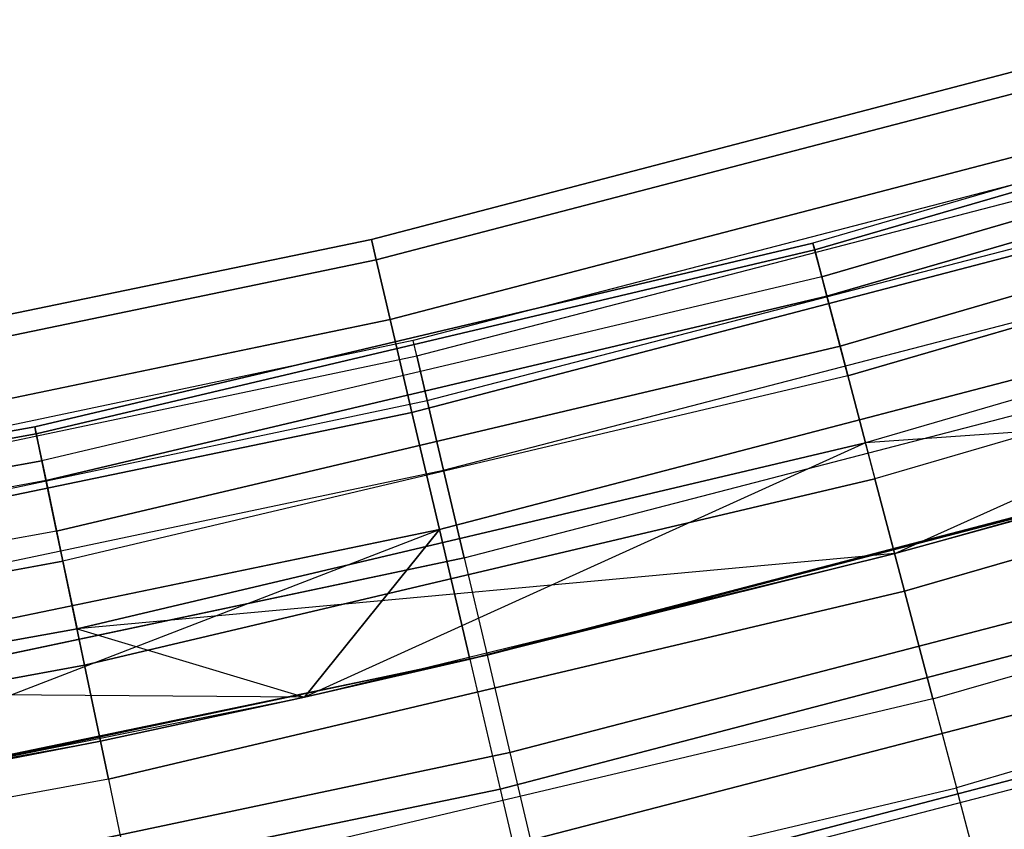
# Model space of a CAD drawing. Extents: x -135 to 135, y -135 to 135.
# Tile 98 of 207: x 14.66 to 19.23, y -72.36 to -68.6. Entities that reach past the tile are written whole.
import ezdxf

# ---------------------------------------------------------------- set-up
doc = ezdxf.new("R2010")
doc.units = 0
doc.header["$LTSCALE"] = 25.4
doc.layers.get('0').update_dxf_attribs({"linetype": 'CONTINUOUS'})

# ---------------------------------------------------------------- blocks, each defined once
blk = doc.blocks.new('SANTANA_BIURKO_A_PM_STL')
at = {"color": 0}
for p, q in [((21.8996, -68.6002, 148.8192), (18.3391, -69.6366, 148.8192)), ((21.8996, -68.6002, 148.8192), (18.3391, -69.6366, 148.8192)), ((21.8996, -68.6002, 2.1808), (18.3391, -69.6366, 2.1808)), ((21.8996, -68.6002, 2.1808), (18.3391, -69.6366, 2.1808)), ((18.3474, -69.6681, 149.359), (21.9095, -68.6313, 149.359)), ((18.3474, -69.6681, 149.359), (21.9095, -68.6313, 149.359)), ((21.9095, -68.6313, 1.641), (18.3474, -69.6681, 1.641)), ((21.9095, -68.6313, 1.641), (18.3474, -69.6681, 1.641)), ((19.8251, -68.6965, 149), (16.2915, -69.6192, 149)), ((19.8251, -68.6965, 149), (16.2915, -69.6192, 149)), ((16.2915, -69.6192, 2), (19.8251, -68.6965, 2)), ((16.2915, -69.6192, 2), (19.8251, -68.6965, 2)), ((18.3801, -69.7921, 148.3029), (21.9485, -68.7534, 148.3029)), ((18.3801, -69.7921, 148.3029), (21.9485, -68.7534, 148.3029)), ((21.9485, -68.7534, 2.6971), (18.3801, -69.7921, 2.6971)), ((21.9485, -68.7534, 2.6971), (18.3801, -69.7921, 2.6971)), ((19.8522, -68.7906, 149.618), (16.3138, -69.7145, 149.618)), ((19.8522, -68.7906, 149.618), (16.3138, -69.7145, 149.618)), ((19.8522, -68.7906, 148.382), (16.3138, -69.7145, 148.382)), ((19.8522, -68.7906, 148.382), (16.3138, -69.7145, 148.382)), ((16.3138, -69.7145, 1.382), (19.8522, -68.7906, 1.382)), ((16.3138, -69.7145, 1.382), (19.8522, -68.7906, 1.382)), ((16.3138, -69.7145, 2.618), (19.8522, -68.7906, 2.618)), ((16.3138, -69.7145, 2.618), (19.8522, -68.7906, 2.618)), ((18.4039, -69.8828, 149.8521), (21.977, -68.8427, 149.8521)), ((18.4039, -69.8828, 149.8521), (21.977, -68.8427, 149.8521)), ((21.977, -68.8427, 1.1479), (18.4039, -69.8828, 1.1479)), ((21.977, -68.8427, 1.1479), (18.4039, -69.8828, 1.1479)), ((19.931, -69.0635, 150.1756), (16.3786, -69.9911, 150.1756)), ((19.931, -69.0635, 150.1756), (16.3786, -69.9911, 150.1756)), ((19.931, -69.0635, 147.8244), (16.3786, -69.9911, 147.8244)), ((19.931, -69.0635, 147.8244), (16.3786, -69.9911, 147.8244)), ((16.3786, -69.9911, 0.8244), (19.931, -69.0635, 0.8244)), ((16.3786, -69.9911, 0.8244), (19.931, -69.0635, 0.8244)), ((16.3786, -69.9911, 3.1756), (19.931, -69.0635, 3.1756)), ((16.3786, -69.9911, 3.1756), (19.931, -69.0635, 3.1756)), ((18.465, -70.1146, 147.8772), (22.0499, -69.0711, 147.8772)), ((18.465, -70.1146, 147.8772), (22.0499, -69.0711, 147.8772)), ((22.0499, -69.0711, 3.1228), (18.465, -70.1146, 3.1228)), ((22.0499, -69.0711, 3.1228), (18.465, -70.1146, 3.1228)), ((18.5013, -70.2525, 150.2345), (22.0933, -69.207, 150.2345)), ((18.5013, -70.2525, 150.2345), (22.0933, -69.207, 150.2345)), ((22.0933, -69.207, 0.7655), (18.5013, -70.2525, 0.7655)), ((22.0933, -69.207, 0.7655), (18.5013, -70.2525, 0.7655)), ((19.7037, -69.2514, 149), (16.4844, -70.0875, 149)), ((19.7037, -69.2514, 149), (16.4844, -70.0875, 149)), ((19.7037, -69.2514, 2), (16.4844, -70.0875, 2)), ((19.7037, -69.2514, 2), (16.4844, -70.0875, 2)), ((16.5012, -70.159, 149.4635), (19.7238, -69.3221, 149.4635)), ((16.5012, -70.159, 149.4635), (19.7238, -69.3221, 149.4635)), ((16.5012, -70.159, 148.5365), (19.7238, -69.3221, 148.5365)), ((16.5012, -70.159, 148.5365), (19.7238, -69.3221, 148.5365)), ((16.5012, -70.159, 2.4635), (19.7238, -69.3221, 2.4635)), ((16.5012, -70.159, 2.4635), (19.7238, -69.3221, 2.4635)), ((16.5012, -70.159, 1.5365), (19.7238, -69.3221, 1.5365)), ((16.5012, -70.159, 1.5365), (19.7238, -69.3221, 1.5365)), ((20.0537, -69.4887, 150.618), (16.4794, -70.422, 150.618)), ((20.0537, -69.4887, 150.618), (16.4794, -70.422, 150.618)), ((20.0537, -69.4887, 147.382), (16.4794, -70.422, 147.382)), ((20.0537, -69.4887, 147.382), (16.4794, -70.422, 147.382)), ((16.4794, -70.422, 0.382), (20.0537, -69.4887, 0.382)), ((16.4794, -70.422, 0.382), (20.0537, -69.4887, 0.382)), ((16.4794, -70.422, 3.618), (20.0537, -69.4887, 3.618)), ((16.4794, -70.422, 3.618), (20.0537, -69.4887, 3.618)), ((16.55, -70.3664, 149.8817), (19.7821, -69.527, 149.8817)), ((16.55, -70.3664, 149.8817), (19.7821, -69.527, 149.8817)), ((16.55, -70.3664, 148.1183), (19.7821, -69.527, 148.1183)), ((16.55, -70.3664, 148.1183), (19.7821, -69.527, 148.1183)), ((16.55, -70.3664, 2.8817), (19.7821, -69.527, 2.8817)), ((16.55, -70.3664, 2.8817), (19.7821, -69.527, 2.8817)), ((16.55, -70.3664, 1.1183), (19.7821, -69.527, 1.1183)), ((16.55, -70.3664, 1.1183), (19.7821, -69.527, 1.1183)), ((22.1907, -69.512, 147.5975), (18.5829, -70.5622, 147.5975)), ((22.1907, -69.512, 147.5975), (18.5829, -70.5622, 147.5975)), ((22.1907, -69.512, 3.4025), (18.5829, -70.5622, 3.4025)), ((22.1907, -69.512, 3.4025), (18.5829, -70.5622, 3.4025)), ((18.7183, -71.0765, 147.5), (22.1907, -69.512, 147.5975)), ((18.7183, -71.0765, 147.5), (22.1907, -69.512, 147.5975)), ((16.2915, -69.6192, 149), (12.7155, -70.3603, 149)), ((16.2915, -69.6192, 149), (12.7155, -70.3603, 149)), ((12.7155, -70.3603, 2), (16.2915, -69.6192, 2)), ((12.7155, -70.3603, 2), (16.2915, -69.6192, 2)), ((14.73, -70.4883, 148.8192), (18.3391, -69.6366, 148.8192)), ((14.73, -70.4883, 148.8192), (18.3391, -69.6366, 148.8192)), ((18.3391, -69.6366, 2.1808), (14.73, -70.4883, 2.1808)), ((18.3391, -69.6366, 2.1808), (14.73, -70.4883, 2.1808)), ((16.2915, -69.6192, 149), (16.3138, -69.7145, 149.618)), ((16.3138, -69.7145, 148.382), (16.2915, -69.6192, 149)), ((16.2915, -69.6192, 149), (16.3138, -69.7145, 149.618)), ((16.3138, -69.7145, 148.382), (16.2915, -69.6192, 149)), ((16.2915, -69.6192, 2), (16.3138, -69.7145, 1.382)), ((16.3138, -69.7145, 2.618), (16.2915, -69.6192, 2)), ((16.2915, -69.6192, 2), (16.3138, -69.7145, 1.382)), ((16.3138, -69.7145, 2.618), (16.2915, -69.6192, 2)), ((18.3801, -69.7921, 148.3029), (18.3391, -69.6366, 148.8192)), ((18.3474, -69.6681, 149.359), (18.3391, -69.6366, 148.8192)), ((18.3801, -69.7921, 148.3029), (18.3391, -69.6366, 148.8192)), ((18.3474, -69.6681, 149.359), (18.3391, -69.6366, 148.8192)), ((18.3391, -69.6366, 2.1808), (18.3474, -69.6681, 1.641)), ((18.3801, -69.7921, 2.6971), (18.3391, -69.6366, 2.1808)), ((18.3391, -69.6366, 2.1808), (18.3474, -69.6681, 1.641)), ((18.3801, -69.7921, 2.6971), (18.3391, -69.6366, 2.1808)), ((14.7367, -70.5203, 149.359), (18.3474, -69.6681, 149.359)), ((14.7367, -70.5203, 149.359), (18.3474, -69.6681, 149.359)), ((18.3474, -69.6681, 1.641), (14.7367, -70.5203, 1.641)), ((18.3474, -69.6681, 1.641), (14.7367, -70.5203, 1.641)), ((18.4039, -69.8828, 149.8521), (18.3474, -69.6681, 149.359)), ((18.4039, -69.8828, 149.8521), (18.3474, -69.6681, 149.359)), ((18.3474, -69.6681, 1.641), (18.4039, -69.8828, 1.1479)), ((18.3474, -69.6681, 1.641), (18.4039, -69.8828, 1.1479)), ((22.2433, -69.6767, 150.4564), (18.6269, -70.7294, 150.4564)), ((22.2433, -69.6767, 150.4564), (18.6269, -70.7294, 150.4564)), ((22.2433, -69.6767, 0.5436), (18.6269, -70.7294, 0.5436)), ((22.2433, -69.6767, 0.5436), (18.6269, -70.7294, 0.5436)), ((16.3138, -69.7145, 149.618), (12.7329, -70.4566, 149.618)), ((16.3138, -69.7145, 149.618), (12.7329, -70.4566, 149.618)), ((16.3138, -69.7145, 148.382), (12.7329, -70.4566, 148.382)), ((16.3138, -69.7145, 148.382), (12.7329, -70.4566, 148.382)), ((12.7329, -70.4566, 1.382), (16.3138, -69.7145, 1.382)), ((12.7329, -70.4566, 1.382), (16.3138, -69.7145, 1.382)), ((12.7329, -70.4566, 2.618), (16.3138, -69.7145, 2.618)), ((12.7329, -70.4566, 2.618), (16.3138, -69.7145, 2.618)), ((16.3138, -69.7145, 149.618), (16.3786, -69.9911, 150.1756)), ((16.3786, -69.9911, 147.8244), (16.3138, -69.7145, 148.382)), ((16.3138, -69.7145, 149.618), (16.3786, -69.9911, 150.1756)), ((16.3786, -69.9911, 147.8244), (16.3138, -69.7145, 148.382)), ((16.3138, -69.7145, 1.382), (16.3786, -69.9911, 0.8244)), ((16.3786, -69.9911, 3.1756), (16.3138, -69.7145, 2.618)), ((16.3138, -69.7145, 1.382), (16.3786, -69.9911, 0.8244)), ((16.3786, -69.9911, 3.1756), (16.3138, -69.7145, 2.618)), ((18.3801, -69.7921, 148.3029), (14.7629, -70.6458, 148.3029)), ((18.3801, -69.7921, 148.3029), (14.7629, -70.6458, 148.3029)), ((18.3801, -69.7921, 2.6971), (14.7629, -70.6458, 2.6971)), ((18.3801, -69.7921, 2.6971), (14.7629, -70.6458, 2.6971)), ((18.3801, -69.7921, 148.3029), (18.465, -70.1146, 147.8772)), ((18.3801, -69.7921, 148.3029), (18.465, -70.1146, 147.8772)), ((18.465, -70.1146, 3.1228), (18.3801, -69.7921, 2.6971)), ((18.465, -70.1146, 3.1228), (18.3801, -69.7921, 2.6971)), ((16.626, -70.6894, 150.2135), (19.8729, -69.8462, 150.2135)), ((16.626, -70.6894, 150.2135), (19.8729, -69.8462, 150.2135)), ((16.626, -70.6894, 147.7865), (19.8729, -69.8462, 147.7865)), ((16.626, -70.6894, 147.7865), (19.8729, -69.8462, 147.7865)), ((16.626, -70.6894, 3.2135), (19.8729, -69.8462, 3.2135)), ((16.626, -70.6894, 3.2135), (19.8729, -69.8462, 3.2135)), ((16.626, -70.6894, 0.7865), (19.8729, -69.8462, 0.7865)), ((16.626, -70.6894, 0.7865), (19.8729, -69.8462, 0.7865)), ((14.7821, -70.7375, 149.8521), (18.4039, -69.8828, 149.8521)), ((14.7821, -70.7375, 149.8521), (18.4039, -69.8828, 149.8521)), ((18.4039, -69.8828, 1.1479), (14.7821, -70.7375, 1.1479)), ((18.4039, -69.8828, 1.1479), (14.7821, -70.7375, 1.1479)), ((18.5013, -70.2525, 150.2345), (18.4039, -69.8828, 149.8521)), ((18.5013, -70.2525, 150.2345), (18.4039, -69.8828, 149.8521)), ((18.4039, -69.8828, 1.1479), (18.5013, -70.2525, 0.7655)), ((18.4039, -69.8828, 1.1479), (18.5013, -70.2525, 0.7655)), ((16.3786, -69.9911, 150.1756), (12.7834, -70.7361, 150.1756)), ((16.3786, -69.9911, 150.1756), (12.7834, -70.7361, 150.1756)), ((16.3786, -69.9911, 147.8244), (12.7834, -70.7361, 147.8244)), ((16.3786, -69.9911, 147.8244), (12.7834, -70.7361, 147.8244)), ((12.7834, -70.7361, 0.8244), (16.3786, -69.9911, 0.8244)), ((12.7834, -70.7361, 0.8244), (16.3786, -69.9911, 0.8244)), ((12.7834, -70.7361, 3.1756), (16.3786, -69.9911, 3.1756)), ((12.7834, -70.7361, 3.1756), (16.3786, -69.9911, 3.1756)), ((16.3786, -69.9911, 150.1756), (16.4794, -70.422, 150.618)), ((16.4794, -70.422, 147.382), (16.3786, -69.9911, 147.8244)), ((16.3786, -69.9911, 150.1756), (16.4794, -70.422, 150.618)), ((16.4794, -70.422, 147.382), (16.3786, -69.9911, 147.8244)), ((16.3786, -69.9911, 0.8244), (16.4794, -70.422, 0.382)), ((16.4794, -70.422, 3.618), (16.3786, -69.9911, 3.1756)), ((16.3786, -69.9911, 0.8244), (16.4794, -70.422, 0.382)), ((16.4794, -70.422, 3.618), (16.3786, -69.9911, 3.1756)), ((20.2083, -70.0243, 150.9021), (16.6064, -70.9648, 150.9021)), ((20.2083, -70.0243, 150.9021), (16.6064, -70.9648, 150.9021)), ((20.2083, -70.0243, 147.0979), (16.6064, -70.9648, 147.0979)), ((20.2083, -70.0243, 147.0979), (16.6064, -70.9648, 147.0979)), ((16.6064, -70.9648, 0.0979), (20.2083, -70.0243, 0.0979)), ((16.6064, -70.9648, 0.0979), (20.2083, -70.0243, 0.0979)), ((16.6064, -70.9648, 3.9021), (20.2083, -70.0243, 3.9021)), ((16.6064, -70.9648, 3.9021), (20.2083, -70.0243, 3.9021)), ((16.4844, -70.0875, 149), (13.23, -70.7741, 149)), ((16.4844, -70.0875, 149), (13.23, -70.7741, 149)), ((16.4844, -70.0875, 2), (13.23, -70.7741, 2)), ((16.4844, -70.0875, 2), (13.23, -70.7741, 2)), ((16.5012, -70.159, 149.4635), (16.4844, -70.0875, 149)), ((16.5012, -70.159, 149.4635), (16.4844, -70.0875, 149)), ((16.5012, -70.159, 148.5365), (16.4844, -70.0875, 149)), ((16.5012, -70.159, 148.5365), (16.4844, -70.0875, 149)), ((16.5012, -70.159, 2.4635), (16.4844, -70.0875, 2)), ((16.5012, -70.159, 2.4635), (16.4844, -70.0875, 2)), ((16.5012, -70.159, 1.5365), (16.4844, -70.0875, 2)), ((16.5012, -70.159, 1.5365), (16.4844, -70.0875, 2)), ((14.8311, -70.9722, 147.8772), (18.465, -70.1146, 147.8772)), ((14.8311, -70.9722, 147.8772), (18.465, -70.1146, 147.8772)), ((18.465, -70.1146, 3.1228), (14.8311, -70.9722, 3.1228)), ((18.465, -70.1146, 3.1228), (14.8311, -70.9722, 3.1228)), ((18.465, -70.1146, 147.8772), (18.5829, -70.5622, 147.5975)), ((18.465, -70.1146, 147.8772), (18.5829, -70.5622, 147.5975)), ((18.5829, -70.5622, 3.4025), (18.465, -70.1146, 3.1228)), ((18.5829, -70.5622, 3.4025), (18.465, -70.1146, 3.1228)), ((13.2435, -70.8462, 149.4635), (16.5012, -70.159, 149.4635)), ((13.2435, -70.8462, 149.4635), (16.5012, -70.159, 149.4635)), ((13.2435, -70.8462, 148.5365), (16.5012, -70.159, 148.5365)), ((13.2435, -70.8462, 148.5365), (16.5012, -70.159, 148.5365)), ((13.2435, -70.8462, 2.4635), (16.5012, -70.159, 2.4635)), ((13.2435, -70.8462, 2.4635), (16.5012, -70.159, 2.4635)), ((13.2435, -70.8462, 1.5365), (16.5012, -70.159, 1.5365)), ((13.2435, -70.8462, 1.5365), (16.5012, -70.159, 1.5365)), ((16.55, -70.3664, 149.8817), (16.5012, -70.159, 149.4635)), ((16.55, -70.3664, 149.8817), (16.5012, -70.159, 149.4635)), ((16.5012, -70.159, 148.5365), (16.55, -70.3664, 148.1183)), ((16.5012, -70.159, 148.5365), (16.55, -70.3664, 148.1183)), ((16.55, -70.3664, 2.8817), (16.5012, -70.159, 2.4635)), ((16.55, -70.3664, 2.8817), (16.5012, -70.159, 2.4635)), ((16.5012, -70.159, 1.5365), (16.55, -70.3664, 1.1183)), ((16.5012, -70.159, 1.5365), (16.55, -70.3664, 1.1183)), ((18.7644, -71.2514, 150.4891), (22.4074, -70.1909, 150.4891)), ((18.7644, -71.2514, 150.4891), (22.4074, -70.1909, 150.4891)), ((22.4074, -70.1909, 0.5109), (18.7644, -71.2514, 0.5109)), ((22.4074, -70.1909, 0.5109), (18.7644, -71.2514, 0.5109)), ((18.5013, -70.2525, 150.2345), (14.8603, -71.1118, 150.2345)), ((18.5013, -70.2525, 150.2345), (14.8603, -71.1118, 150.2345)), ((18.5013, -70.2525, 0.7655), (14.8603, -71.1118, 0.7655)), ((18.5013, -70.2525, 0.7655), (14.8603, -71.1118, 0.7655)), ((16.7217, -71.0965, 150.4266), (19.9874, -70.2484, 150.4266)), ((16.7217, -71.0965, 150.4266), (19.9874, -70.2484, 150.4266)), ((16.7217, -71.0965, 147.5734), (19.9874, -70.2484, 147.5734)), ((16.7217, -71.0965, 147.5734), (19.9874, -70.2484, 147.5734)), ((16.7217, -71.0965, 3.4266), (19.9874, -70.2484, 3.4266)), ((16.7217, -71.0965, 3.4266), (19.9874, -70.2484, 3.4266)), ((16.7217, -71.0965, 0.5734), (19.9874, -70.2484, 0.5734)), ((16.7217, -71.0965, 0.5734), (19.9874, -70.2484, 0.5734)), ((18.5013, -70.2525, 150.2345), (18.6269, -70.7294, 150.4564)), ((18.5013, -70.2525, 150.2345), (18.6269, -70.7294, 150.4564)), ((18.5013, -70.2525, 0.7655), (18.6269, -70.7294, 0.5436)), ((18.5013, -70.2525, 0.7655), (18.6269, -70.7294, 0.5436)), ((13.2826, -71.0557, 149.8817), (16.55, -70.3664, 149.8817)), ((13.2826, -71.0557, 149.8817), (16.55, -70.3664, 149.8817)), ((13.2826, -71.0557, 148.1183), (16.55, -70.3664, 148.1183)), ((13.2826, -71.0557, 148.1183), (16.55, -70.3664, 148.1183)), ((13.2826, -71.0557, 2.8817), (16.55, -70.3664, 2.8817)), ((13.2826, -71.0557, 2.8817), (16.55, -70.3664, 2.8817)), ((13.2826, -71.0557, 1.1183), (16.55, -70.3664, 1.1183)), ((13.2826, -71.0557, 1.1183), (16.55, -70.3664, 1.1183)), ((16.626, -70.6894, 150.2135), (16.55, -70.3664, 149.8817)), ((16.626, -70.6894, 150.2135), (16.55, -70.3664, 149.8817)), ((16.55, -70.3664, 148.1183), (16.626, -70.6894, 147.7865)), ((16.55, -70.3664, 148.1183), (16.626, -70.6894, 147.7865)), ((16.626, -70.6894, 3.2135), (16.55, -70.3664, 2.8817)), ((16.626, -70.6894, 3.2135), (16.55, -70.3664, 2.8817)), ((16.55, -70.3664, 1.1183), (16.626, -70.6894, 0.7865)), ((16.55, -70.3664, 1.1183), (16.626, -70.6894, 0.7865)), ((21.1753, -70.3836, 3.5), (18.5829, -70.5622, 3.4025)), ((21.1753, -70.3836, 3.5), (18.5829, -70.5622, 3.4025)), ((18.7183, -71.0765, 147.5), (21.1753, -70.3836, 147.5)), ((18.7183, -71.0765, 147.5), (21.1753, -70.3836, 147.5)), ((18.7183, -71.0765, 3.5), (21.1753, -70.3836, 3.5)), ((18.7183, -71.0765, 3.5), (21.1753, -70.3836, 3.5)), ((16.4794, -70.422, 150.618), (12.8621, -71.1716, 150.618)), ((16.4794, -70.422, 150.618), (12.8621, -71.1716, 150.618)), ((16.4794, -70.422, 147.382), (12.8621, -71.1716, 147.382)), ((16.4794, -70.422, 147.382), (12.8621, -71.1716, 147.382)), ((12.8621, -71.1716, 0.382), (16.4794, -70.422, 0.382)), ((12.8621, -71.1716, 0.382), (16.4794, -70.422, 0.382)), ((12.8621, -71.1716, 3.618), (16.4794, -70.422, 3.618)), ((12.8621, -71.1716, 3.618), (16.4794, -70.422, 3.618)), ((16.4794, -70.422, 150.618), (16.6064, -70.9648, 150.9021)), ((16.6064, -70.9648, 147.0979), (16.4794, -70.422, 147.382)), ((16.4794, -70.422, 150.618), (16.6064, -70.9648, 150.9021)), ((16.6064, -70.9648, 147.0979), (16.4794, -70.422, 147.382)), ((16.4794, -70.422, 0.382), (16.6064, -70.9648, 0.0979)), ((16.6064, -70.9648, 3.9021), (16.4794, -70.422, 3.618)), ((16.4794, -70.422, 0.382), (16.6064, -70.9648, 0.0979)), ((16.6064, -70.9648, 3.9021), (16.4794, -70.422, 3.618)), ((11.0818, -71.1531, 148.8192), (14.73, -70.4883, 148.8192)), ((11.0818, -71.1531, 148.8192), (14.73, -70.4883, 148.8192)), ((14.73, -70.4883, 2.1808), (11.0818, -71.1531, 2.1808)), ((14.73, -70.4883, 2.1808), (11.0818, -71.1531, 2.1808)), ((14.7367, -70.5203, 149.359), (14.73, -70.4883, 148.8192)), ((14.7367, -70.5203, 149.359), (14.73, -70.4883, 148.8192)), ((14.73, -70.4883, 148.8192), (14.7629, -70.6458, 148.3029)), ((14.73, -70.4883, 148.8192), (14.7629, -70.6458, 148.3029)), ((14.73, -70.4883, 2.1808), (14.7367, -70.5203, 1.641)), ((14.7629, -70.6458, 2.6971), (14.73, -70.4883, 2.1808)), ((14.73, -70.4883, 2.1808), (14.7367, -70.5203, 1.641)), ((14.7629, -70.6458, 2.6971), (14.73, -70.4883, 2.1808)), ((11.0868, -71.1854, 149.359), (14.7367, -70.5203, 149.359)), ((11.0868, -71.1854, 149.359), (14.7367, -70.5203, 149.359)), ((14.7367, -70.5203, 1.641), (11.0868, -71.1854, 1.641)), ((14.7367, -70.5203, 1.641), (11.0868, -71.1854, 1.641)), ((14.7821, -70.7375, 149.8521), (14.7367, -70.5203, 149.359)), ((14.7821, -70.7375, 149.8521), (14.7367, -70.5203, 149.359)), ((14.7367, -70.5203, 1.641), (14.7821, -70.7375, 1.1479)), ((14.7367, -70.5203, 1.641), (14.7821, -70.7375, 1.1479)), ((14.9258, -71.4252, 147.5975), (18.5829, -70.5622, 147.5975)), ((14.9258, -71.4252, 147.5975), (18.5829, -70.5622, 147.5975)), ((18.5829, -70.5622, 3.4025), (14.9258, -71.4252, 3.4025)), ((18.5829, -70.5622, 3.4025), (14.9258, -71.4252, 3.4025)), ((18.5829, -70.5622, 147.5975), (15.9811, -71.7416, 147.5)), ((18.5829, -70.5622, 147.5975), (15.9811, -71.7416, 147.5)), ((18.7183, -71.0765, 147.5), (18.5829, -70.5622, 147.5975)), ((18.7183, -71.0765, 147.5), (18.5829, -70.5622, 147.5975)), ((18.7183, -71.0765, 3.5), (18.5829, -70.5622, 3.4025)), ((18.7183, -71.0765, 3.5), (18.5829, -70.5622, 3.4025)), ((11.1066, -71.3121, 148.3029), (14.7629, -70.6458, 148.3029)), ((11.1066, -71.3121, 148.3029), (14.7629, -70.6458, 148.3029)), ((14.7629, -70.6458, 2.6971), (11.1066, -71.3121, 2.6971)), ((14.7629, -70.6458, 2.6971), (11.1066, -71.3121, 2.6971)), ((14.8311, -70.9722, 147.8772), (14.7629, -70.6458, 148.3029)), ((14.8311, -70.9722, 147.8772), (14.7629, -70.6458, 148.3029)), ((14.8311, -70.9722, 3.1228), (14.7629, -70.6458, 2.6971)), ((14.8311, -70.9722, 3.1228), (14.7629, -70.6458, 2.6971)), ((16.7472, -71.5666, 147), (20.3796, -70.6181, 147)), ((20.3796, -70.6181, 151), (16.7472, -71.5666, 151)), ((20.3796, -70.6181, 151), (16.7472, -71.5666, 151)), ((16.7472, -71.5666, 147), (20.3796, -70.6181, 147)), ((16.7472, -71.5666, 0), (20.3796, -70.6181, 0)), ((16.7472, -71.5666, 0), (20.3796, -70.6181, 0)), ((16.7472, -71.5666, 4), (20.3796, -70.6181, 4)), ((16.7472, -71.5666, 4), (20.3796, -70.6181, 4)), ((18.7183, -71.0765, 147.5), (20.3796, -70.6181, 147)), ((18.7183, -71.0765, 147.5), (20.3796, -70.6181, 147)), ((20.3796, -70.6181, 4), (18.7183, -71.0765, 3.5)), ((20.3796, -70.6181, 4), (18.7183, -71.0765, 3.5)), ((13.3436, -71.3819, 150.2135), (16.626, -70.6894, 150.2135)), ((13.3436, -71.3819, 150.2135), (16.626, -70.6894, 150.2135)), ((13.3436, -71.3819, 147.7865), (16.626, -70.6894, 147.7865)), ((13.3436, -71.3819, 147.7865), (16.626, -70.6894, 147.7865)), ((13.3436, -71.3819, 3.2135), (16.626, -70.6894, 3.2135)), ((13.3436, -71.3819, 3.2135), (16.626, -70.6894, 3.2135)), ((13.3436, -71.3819, 0.7865), (16.626, -70.6894, 0.7865)), ((13.3436, -71.3819, 0.7865), (16.626, -70.6894, 0.7865)), ((16.7217, -71.0965, 150.4266), (16.626, -70.6894, 150.2135)), ((16.7217, -71.0965, 150.4266), (16.626, -70.6894, 150.2135)), ((16.626, -70.6894, 147.7865), (16.7217, -71.0965, 147.5734)), ((16.626, -70.6894, 147.7865), (16.7217, -71.0965, 147.5734)), ((16.7217, -71.0965, 3.4266), (16.626, -70.6894, 3.2135)), ((16.7217, -71.0965, 3.4266), (16.626, -70.6894, 3.2135)), ((16.626, -70.6894, 0.7865), (16.7217, -71.0965, 0.5734)), ((16.626, -70.6894, 0.7865), (16.7217, -71.0965, 0.5734)), ((20.1142, -70.6942, 150.5), (16.8279, -71.5477, 150.5)), ((16.8279, -71.5477, 147.5), (20.1142, -70.6942, 147.5)), ((16.8279, -71.5477, 147.5), (20.1142, -70.6942, 147.5)), ((20.1142, -70.6942, 150.5), (16.8279, -71.5477, 150.5)), ((20.1142, -70.6942, 3.5), (16.8279, -71.5477, 3.5)), ((16.8279, -71.5477, 0.5), (20.1142, -70.6942, 0.5)), ((16.8279, -71.5477, 0.5), (20.1142, -70.6942, 0.5)), ((20.1142, -70.6942, 3.5), (16.8279, -71.5477, 3.5)), ((18.8959, -71.7506, 150.3282), (22.5644, -70.6828, 150.3282)), ((18.8959, -71.7506, 150.3282), (22.5644, -70.6828, 150.3282)), ((18.8959, -71.7506, 0.6718), (22.5644, -70.6828, 0.6718)), ((18.8959, -71.7506, 0.6718), (22.5644, -70.6828, 0.6718)), ((14.7821, -70.7375, 149.8521), (11.121, -71.4047, 149.8521)), ((14.7821, -70.7375, 149.8521), (11.121, -71.4047, 149.8521)), ((14.7821, -70.7375, 1.1479), (11.121, -71.4047, 1.1479)), ((14.7821, -70.7375, 1.1479), (11.121, -71.4047, 1.1479)), ((14.7821, -70.7375, 149.8521), (14.8603, -71.1118, 150.2345)), ((14.7821, -70.7375, 149.8521), (14.8603, -71.1118, 150.2345)), ((14.7821, -70.7375, 1.1479), (14.8603, -71.1118, 0.7655)), ((14.7821, -70.7375, 1.1479), (14.8603, -71.1118, 0.7655)), ((14.9611, -71.5945, 150.4564), (18.6269, -70.7294, 150.4564)), ((14.9611, -71.5945, 150.4564), (18.6269, -70.7294, 150.4564)), ((18.6269, -70.7294, 0.5436), (14.9611, -71.5945, 0.5436)), ((18.6269, -70.7294, 0.5436), (14.9611, -71.5945, 0.5436)), ((18.7644, -71.2514, 150.4891), (18.6269, -70.7294, 150.4564)), ((18.7644, -71.2514, 150.4891), (18.6269, -70.7294, 150.4564)), ((18.6269, -70.7294, 0.5436), (18.7644, -71.2514, 0.5109)), ((18.6269, -70.7294, 0.5436), (18.7644, -71.2514, 0.5109)), ((16.6064, -70.9648, 150.9021), (12.9612, -71.7202, 150.9021)), ((16.6064, -70.9648, 150.9021), (12.9612, -71.7202, 150.9021)), ((16.6064, -70.9648, 147.0979), (12.9612, -71.7202, 147.0979)), ((16.6064, -70.9648, 147.0979), (12.9612, -71.7202, 147.0979)), ((12.9612, -71.7202, 0.0979), (16.6064, -70.9648, 0.0979)), ((12.9612, -71.7202, 0.0979), (16.6064, -70.9648, 0.0979)), ((12.9612, -71.7202, 3.9021), (16.6064, -70.9648, 3.9021)), ((12.9612, -71.7202, 3.9021), (16.6064, -70.9648, 3.9021)), ((13.0712, -72.3284, 4), (16.6064, -70.9648, 3.9021)), ((13.0712, -72.3284, 4), (16.6064, -70.9648, 3.9021)), ((16.6064, -70.9648, 147.0979), (15.9811, -71.7416, 147)), ((16.6064, -70.9648, 147.0979), (15.9811, -71.7416, 147)), ((15.9811, -71.7416, 4), (16.6064, -70.9648, 3.9021)), ((15.9811, -71.7416, 4), (16.6064, -70.9648, 3.9021)), ((16.6064, -70.9648, 150.9021), (16.7472, -71.5666, 151)), ((16.7472, -71.5666, 147), (16.6064, -70.9648, 147.0979)), ((16.6064, -70.9648, 150.9021), (16.7472, -71.5666, 151)), ((16.7472, -71.5666, 147), (16.6064, -70.9648, 147.0979)), ((16.6064, -70.9648, 0.0979), (16.7472, -71.5666, 0)), ((16.6064, -70.9648, 0.0979), (16.7472, -71.5666, 0)), ((16.6064, -70.9648, 3.9021), (16.7472, -71.5666, 4)), ((16.6064, -70.9648, 3.9021), (16.7472, -71.5666, 4)), ((14.8311, -70.9722, 147.8772), (11.1579, -71.6416, 147.8772)), ((14.8311, -70.9722, 147.8772), (11.1579, -71.6416, 147.8772)), ((14.8311, -70.9722, 3.1228), (11.1579, -71.6416, 3.1228)), ((14.8311, -70.9722, 3.1228), (11.1579, -71.6416, 3.1228)), ((14.8311, -70.9722, 147.8772), (14.9258, -71.4252, 147.5975)), ((14.8311, -70.9722, 147.8772), (14.9258, -71.4252, 147.5975)), ((14.9258, -71.4252, 3.4025), (14.8311, -70.9722, 3.1228)), ((14.9258, -71.4252, 3.4025), (14.8311, -70.9722, 3.1228)), ((16.7217, -71.0965, 150.4266), (13.4204, -71.7929, 150.4266)), ((13.4204, -71.7929, 147.5734), (16.7217, -71.0965, 147.5734)), ((13.4204, -71.7929, 147.5734), (16.7217, -71.0965, 147.5734)), ((16.7217, -71.0965, 150.4266), (13.4204, -71.7929, 150.4266)), ((16.7217, -71.0965, 3.4266), (13.4204, -71.7929, 3.4266)), ((13.4204, -71.7929, 0.5734), (16.7217, -71.0965, 0.5734)), ((13.4204, -71.7929, 0.5734), (16.7217, -71.0965, 0.5734)), ((16.7217, -71.0965, 3.4266), (13.4204, -71.7929, 3.4266)), ((18.7183, -71.0765, 3.5), (14.9258, -71.4252, 3.4025)), ((18.7183, -71.0765, 3.5), (14.9258, -71.4252, 3.4025)), ((15.9811, -71.7416, 147.5), (18.7183, -71.0765, 147.5)), ((15.9811, -71.7416, 147.5), (18.7183, -71.0765, 147.5)), ((15.9811, -71.7416, 3.5), (18.7183, -71.0765, 3.5)), ((15.9811, -71.7416, 3.5), (18.7183, -71.0765, 3.5)), ((16.7217, -71.0965, 150.4266), (16.8279, -71.5477, 150.5)), ((16.7217, -71.0965, 147.5734), (16.8279, -71.5477, 147.5)), ((16.7217, -71.0965, 147.5734), (16.8279, -71.5477, 147.5)), ((16.7217, -71.0965, 150.4266), (16.8279, -71.5477, 150.5)), ((16.7217, -71.0965, 3.4266), (16.8279, -71.5477, 3.5)), ((16.7217, -71.0965, 0.5734), (16.8279, -71.5477, 0.5)), ((16.7217, -71.0965, 0.5734), (16.8279, -71.5477, 0.5)), ((16.7217, -71.0965, 3.4266), (16.8279, -71.5477, 3.5)), ((18.7183, -71.0765, 147.5), (16.7472, -71.5666, 147)), ((18.7183, -71.0765, 147.5), (16.7472, -71.5666, 147)), ((16.7472, -71.5666, 4), (18.7183, -71.0765, 3.5)), ((16.7472, -71.5666, 4), (18.7183, -71.0765, 3.5)), ((22.6939, -71.0883, 149.9947), (19.0043, -72.1623, 149.9947)), ((22.6939, -71.0883, 149.9947), (19.0043, -72.1623, 149.9947)), ((22.6939, -71.0883, 1.0053), (19.0043, -72.1623, 1.0053)), ((22.6939, -71.0883, 1.0053), (19.0043, -72.1623, 1.0053)), ((11.1798, -71.7825, 150.2345), (14.8603, -71.1118, 150.2345)), ((11.1798, -71.7825, 150.2345), (14.8603, -71.1118, 150.2345)), ((14.8603, -71.1118, 0.7655), (11.1798, -71.7825, 0.7655)), ((14.8603, -71.1118, 0.7655), (11.1798, -71.7825, 0.7655)), ((14.9611, -71.5945, 150.4564), (14.8603, -71.1118, 150.2345)), ((14.9611, -71.5945, 150.4564), (14.8603, -71.1118, 150.2345)), ((14.8603, -71.1118, 0.7655), (14.9611, -71.5945, 0.5436)), ((14.8603, -71.1118, 0.7655), (14.9611, -71.5945, 0.5436)), ((16.934, -71.9989, 147.5734), (20.2411, -71.14, 147.5734)), ((16.934, -71.9989, 147.5734), (20.2411, -71.14, 147.5734)), ((20.2411, -71.14, 150.4266), (16.934, -71.9989, 150.4266)), ((20.2411, -71.14, 150.4266), (16.934, -71.9989, 150.4266)), ((16.934, -71.9989, 0.5734), (20.2411, -71.14, 0.5734)), ((16.934, -71.9989, 0.5734), (20.2411, -71.14, 0.5734)), ((20.2411, -71.14, 3.4266), (16.934, -71.9989, 3.4266)), ((20.2411, -71.14, 3.4266), (16.934, -71.9989, 3.4266)), ((20.551, -71.2119, 150.9021), (16.8881, -72.1684, 150.9021)), ((20.551, -71.2119, 150.9021), (16.8881, -72.1684, 150.9021)), ((16.8881, -72.1684, 0.0979), (20.551, -71.2119, 0.0979)), ((16.8881, -72.1684, 0.0979), (20.551, -71.2119, 0.0979)), ((15.0716, -72.1229, 150.4891), (18.7644, -71.2514, 150.4891)), ((15.0716, -72.1229, 150.4891), (18.7644, -71.2514, 150.4891)), ((18.7644, -71.2514, 0.5109), (15.0716, -72.1229, 0.5109)), ((18.7644, -71.2514, 0.5109), (15.0716, -72.1229, 0.5109)), ((18.8959, -71.7506, 150.3282), (18.7644, -71.2514, 150.4891)), ((18.8959, -71.7506, 150.3282), (18.7644, -71.2514, 150.4891)), ((18.7644, -71.2514, 0.5109), (18.8959, -71.7506, 0.6718)), ((18.7644, -71.2514, 0.5109), (18.8959, -71.7506, 0.6718)), ((11.2291, -72.0989, 147.5975), (14.9258, -71.4252, 147.5975)), ((11.2291, -72.0989, 147.5975), (14.9258, -71.4252, 147.5975)), ((14.9258, -71.4252, 3.4025), (11.2291, -72.0989, 3.4025)), ((14.9258, -71.4252, 3.4025), (11.2291, -72.0989, 3.4025)), ((14.9258, -71.4252, 147.5975), (15.9811, -71.7416, 147.5)), ((15.0346, -71.9459, 147.5), (14.9258, -71.4252, 147.5975)), ((15.0346, -71.9459, 147.5), (14.9258, -71.4252, 147.5975)), ((14.9258, -71.4252, 147.5975), (15.9811, -71.7416, 147.5)), ((15.0346, -71.9459, 3.5), (14.9258, -71.4252, 3.4025)), ((14.9258, -71.4252, 3.4025), (15.9811, -71.7416, 3.5)), ((14.9258, -71.4252, 3.4025), (15.9811, -71.7416, 3.5)), ((15.0346, -71.9459, 3.5), (14.9258, -71.4252, 3.4025)), ((13.5056, -72.2485, 147.5), (16.8279, -71.5477, 147.5)), ((13.5056, -72.2485, 147.5), (16.8279, -71.5477, 147.5)), ((16.8279, -71.5477, 150.5), (13.5056, -72.2485, 150.5)), ((16.8279, -71.5477, 150.5), (13.5056, -72.2485, 150.5)), ((13.5056, -72.2485, 0.5), (16.8279, -71.5477, 0.5)), ((13.5056, -72.2485, 0.5), (16.8279, -71.5477, 0.5)), ((16.8279, -71.5477, 3.5), (13.5056, -72.2485, 3.5)), ((16.8279, -71.5477, 3.5), (13.5056, -72.2485, 3.5)), ((16.8279, -71.5477, 147.5), (16.934, -71.9989, 147.5734)), ((16.8279, -71.5477, 147.5), (16.934, -71.9989, 147.5734)), ((16.8279, -71.5477, 150.5), (16.934, -71.9989, 150.4266)), ((16.8279, -71.5477, 150.5), (16.934, -71.9989, 150.4266)), ((16.8279, -71.5477, 0.5), (16.934, -71.9989, 0.5734)), ((16.8279, -71.5477, 0.5), (16.934, -71.9989, 0.5734)), ((16.8279, -71.5477, 3.5), (16.934, -71.9989, 3.4266)), ((16.8279, -71.5477, 3.5), (16.934, -71.9989, 3.4266)), ((17.0297, -72.406, 147.7865), (20.3555, -71.5422, 147.7865)), ((17.0297, -72.406, 147.7865), (20.3555, -71.5422, 147.7865)), ((20.3555, -71.5422, 150.2135), (17.0297, -72.406, 150.2135)), ((20.3555, -71.5422, 150.2135), (17.0297, -72.406, 150.2135)), ((17.0297, -72.406, 0.7865), (20.3555, -71.5422, 0.7865)), ((17.0297, -72.406, 0.7865), (20.3555, -71.5422, 0.7865)), ((20.3555, -71.5422, 3.2135), (17.0297, -72.406, 3.2135)), ((20.3555, -71.5422, 3.2135), (17.0297, -72.406, 3.2135)), ((11.2557, -72.2698, 150.4564), (14.9611, -71.5945, 150.4564)), ((11.2557, -72.2698, 150.4564), (14.9611, -71.5945, 150.4564)), ((14.9611, -71.5945, 0.5436), (11.2557, -72.2698, 0.5436)), ((14.9611, -71.5945, 0.5436), (11.2557, -72.2698, 0.5436)), ((16.7472, -71.5666, 151), (13.0712, -72.3284, 151)), ((16.7472, -71.5666, 151), (13.0712, -72.3284, 151)), ((13.0712, -72.3284, 0), (16.7472, -71.5666, 0)), ((13.0712, -72.3284, 0), (16.7472, -71.5666, 0)), ((15.0716, -72.1229, 150.4891), (14.9611, -71.5945, 150.4564)), ((15.0716, -72.1229, 150.4891), (14.9611, -71.5945, 150.4564)), ((14.9611, -71.5945, 0.5436), (15.0716, -72.1229, 0.5109)), ((14.9611, -71.5945, 0.5436), (15.0716, -72.1229, 0.5109)), ((15.9811, -71.7416, 147.5), (16.7472, -71.5666, 147)), ((15.9811, -71.7416, 147.5), (16.7472, -71.5666, 147)), ((15.9811, -71.7416, 147), (16.7472, -71.5666, 147)), ((15.9811, -71.7416, 147), (16.7472, -71.5666, 147)), ((15.9811, -71.7416, 4), (16.7472, -71.5666, 4)), ((16.7472, -71.5666, 4), (15.9811, -71.7416, 3.5)), ((16.7472, -71.5666, 4), (15.9811, -71.7416, 3.5)), ((15.9811, -71.7416, 4), (16.7472, -71.5666, 4)), ((16.7472, -71.5666, 151), (16.8881, -72.1684, 150.9021)), ((16.7472, -71.5666, 151), (16.8881, -72.1684, 150.9021)), ((16.7472, -71.5666, 0), (16.8881, -72.1684, 0.0979)), ((16.7472, -71.5666, 0), (16.8881, -72.1684, 0.0979)), ((15.9811, -71.7416, 147), (12.9612, -71.7202, 147.0979)), ((15.9811, -71.7416, 147), (12.9612, -71.7202, 147.0979)), ((13.0712, -72.3284, 147), (15.9811, -71.7416, 147)), ((13.0712, -72.3284, 147), (15.9811, -71.7416, 147)), ((13.0712, -72.3284, 4), (15.9811, -71.7416, 4)), ((13.0712, -72.3284, 4), (15.9811, -71.7416, 4)), ((15.0346, -71.9459, 147.5), (15.9811, -71.7416, 147.5)), ((15.0346, -71.9459, 147.5), (15.9811, -71.7416, 147.5)), ((15.0346, -71.9459, 147.5), (15.9811, -71.7416, 147)), ((15.0346, -71.9459, 147.5), (15.9811, -71.7416, 147)), ((15.9811, -71.7416, 4), (15.0346, -71.9459, 3.5)), ((15.0346, -71.9459, 3.5), (15.9811, -71.7416, 3.5)), ((15.9811, -71.7416, 4), (15.0346, -71.9459, 3.5)), ((15.0346, -71.9459, 3.5), (15.9811, -71.7416, 3.5)), ((15.9811, -71.7416, 147.5), (15.9811, -71.7416, 147)), ((15.9811, -71.7416, 147.5), (15.9811, -71.7416, 147)), ((15.9811, -71.7416, 4), (15.9811, -71.7416, 3.5)), ((15.9811, -71.7416, 4), (15.9811, -71.7416, 3.5)), ((18.8959, -71.7506, 150.3282), (15.1772, -72.6282, 150.3282)), ((18.8959, -71.7506, 150.3282), (15.1772, -72.6282, 150.3282)), ((18.8959, -71.7506, 0.6718), (15.1772, -72.6282, 0.6718)), ((18.8959, -71.7506, 0.6718), (15.1772, -72.6282, 0.6718)), ((20.7056, -71.7476, 150.618), (17.0151, -72.7113, 150.618)), ((20.7056, -71.7476, 150.618), (17.0151, -72.7113, 150.618)), ((17.0151, -72.7113, 0.382), (20.7056, -71.7476, 0.382)), ((17.0151, -72.7113, 0.382), (20.7056, -71.7476, 0.382)), ((18.8959, -71.7506, 150.3282), (19.0043, -72.1623, 149.9947)), ((18.8959, -71.7506, 150.3282), (19.0043, -72.1623, 149.9947)), ((18.8959, -71.7506, 0.6718), (19.0043, -72.1623, 1.0053)), ((18.8959, -71.7506, 0.6718), (19.0043, -72.1623, 1.0053)), ((20.4463, -71.8614, 148.1183), (17.1057, -72.729, 148.1183)), ((20.4463, -71.8614, 149.8817), (17.1057, -72.729, 149.8817)), ((20.4463, -71.8614, 149.8817), (17.1057, -72.729, 149.8817)), ((20.4463, -71.8614, 148.1183), (17.1057, -72.729, 148.1183)), ((20.4463, -71.8614, 1.1183), (17.1057, -72.729, 1.1183)), ((20.4463, -71.8614, 2.8817), (17.1057, -72.729, 2.8817)), ((20.4463, -71.8614, 2.8817), (17.1057, -72.729, 2.8817)), ((20.4463, -71.8614, 1.1183), (17.1057, -72.729, 1.1183)), ((11.311, -72.6245, 147.5), (15.0346, -71.9459, 147.5)), ((11.311, -72.6245, 147.5), (15.0346, -71.9459, 147.5)), ((11.311, -72.6245, 3.5), (15.0346, -71.9459, 3.5)), ((11.311, -72.6245, 3.5), (15.0346, -71.9459, 3.5)), ((15.0346, -71.9459, 147.5), (13.0712, -72.3284, 147)), ((15.0346, -71.9459, 147.5), (13.0712, -72.3284, 147)), ((13.0712, -72.3284, 4), (15.0346, -71.9459, 3.5)), ((13.0712, -72.3284, 4), (15.0346, -71.9459, 3.5)), ((13.5908, -72.7042, 147.5734), (16.934, -71.9989, 147.5734)), ((13.5908, -72.7042, 147.5734), (16.934, -71.9989, 147.5734)), ((16.934, -71.9989, 150.4266), (13.5908, -72.7042, 150.4266)), ((16.934, -71.9989, 150.4266), (13.5908, -72.7042, 150.4266)), ((13.5908, -72.7042, 0.5734), (16.934, -71.9989, 0.5734)), ((13.5908, -72.7042, 0.5734), (16.934, -71.9989, 0.5734)), ((16.934, -71.9989, 3.4266), (13.5908, -72.7042, 3.4266)), ((16.934, -71.9989, 3.4266), (13.5908, -72.7042, 3.4266)), ((16.934, -71.9989, 147.5734), (17.0297, -72.406, 147.7865)), ((16.934, -71.9989, 147.5734), (17.0297, -72.406, 147.7865)), ((16.934, -71.9989, 150.4266), (17.0297, -72.406, 150.2135)), ((16.934, -71.9989, 150.4266), (17.0297, -72.406, 150.2135)), ((16.934, -71.9989, 0.5734), (17.0297, -72.406, 0.7865)), ((16.934, -71.9989, 0.5734), (17.0297, -72.406, 0.7865)), ((16.934, -71.9989, 3.4266), (17.0297, -72.406, 3.2135)), ((16.934, -71.9989, 3.4266), (17.0297, -72.406, 3.2135)), ((15.0716, -72.1229, 150.4891), (11.3388, -72.8031, 150.4891)), ((15.0716, -72.1229, 150.4891), (11.3388, -72.8031, 150.4891)), ((15.0716, -72.1229, 0.5109), (11.3388, -72.8031, 0.5109)), ((15.0716, -72.1229, 0.5109), (11.3388, -72.8031, 0.5109)), ((15.0716, -72.1229, 150.4891), (15.1772, -72.6282, 150.3282)), ((15.0716, -72.1229, 150.4891), (15.1772, -72.6282, 150.3282)), ((15.0716, -72.1229, 0.5109), (15.1772, -72.6282, 0.6718)), ((15.0716, -72.1229, 0.5109), (15.1772, -72.6282, 0.6718)), ((16.8881, -72.1684, 150.9021), (13.1811, -72.9366, 150.9021)), ((16.8881, -72.1684, 150.9021), (13.1811, -72.9366, 150.9021)), ((13.1811, -72.9366, 0.0979), (16.8881, -72.1684, 0.0979)), ((13.1811, -72.9366, 0.0979), (16.8881, -72.1684, 0.0979)), ((15.2642, -73.0449, 149.9947), (19.0043, -72.1623, 149.9947)), ((15.2642, -73.0449, 149.9947), (19.0043, -72.1623, 149.9947)), ((15.2642, -73.0449, 1.0053), (19.0043, -72.1623, 1.0053)), ((15.2642, -73.0449, 1.0053), (19.0043, -72.1623, 1.0053)), ((16.8881, -72.1684, 150.9021), (17.0151, -72.7113, 150.618)), ((16.8881, -72.1684, 150.9021), (17.0151, -72.7113, 150.618)), ((16.8881, -72.1684, 0.0979), (17.0151, -72.7113, 0.382)), ((16.8881, -72.1684, 0.0979), (17.0151, -72.7113, 0.382)), ((19.0755, -72.4328, 149.5319), (19.0043, -72.1623, 149.9947)), ((19.0755, -72.4328, 149.5319), (19.0043, -72.1623, 149.9947)), ((19.0755, -72.4328, 1.4681), (19.0043, -72.1623, 1.0053)), ((19.0755, -72.4328, 1.4681), (19.0043, -72.1623, 1.0053))]:
    blk.add_line(p, q, dxfattribs=at)

msp = doc.modelspace()

# ---------------------------------------------------------------- block references
at = {"color": 253}
msp.add_blockref('SANTANA_BIURKO_A_PM_STL', (0, 0), dxfattribs=at)

doc.saveas('drawing.dxf')
